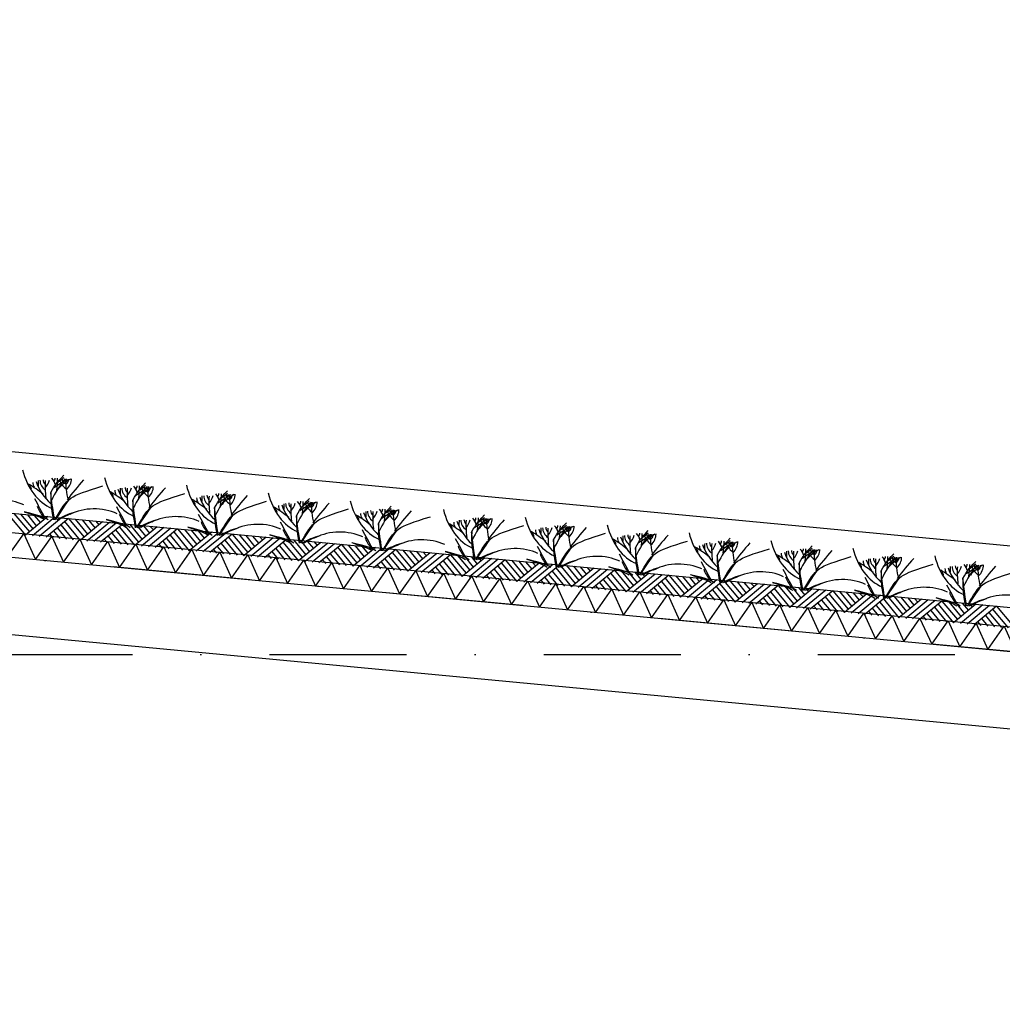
# Model space of a CAD drawing. Extents: x -18628 to 99585, y 127200 to 154480.
# Tile 37 of 59: x 43984 to 47568, y 141539 to 145131. Entities that reach past the tile are written whole.
import ezdxf

# ---------------------------------------------------------------- set-up
doc = ezdxf.new("R2010")
doc.units = 0
doc.header["$LTSCALE"] = 1000
doc.header["$MEASUREMENT"] = 0
doc.linetypes.add('DASHDOT', pattern=[1, 0.5, -0.25, 0, -0.25])
doc.layers.add('B02', color=7, linetype='CONTINUOUS')
doc.layers.add('B03', color=7, linetype='CONTINUOUS')

msp = doc.modelspace()

# ---------------------------------------------------------------- linework, layer by layer
at = {"layer": 'B02', "color": 5, "linetype": 'DASHDOT'}
for p, q in [((99585, 137916), (-15956, 148828)), ((-15111, 142816), (88225.3, 142816))]:
    msp.add_line(p, q, dxfattribs=at)
at = {"layer": 'B03', "color": 5, "linetype": 'Continuous'}
for p, q in [((58068, 142220.9), (-9164.9, 148576)), ((43948.3, 143319.2), (44005.1, 143250.5)), ((43962.4, 143329.9), (44019.3, 143262.3)), ((43987.3, 143327.6), (44032.4, 143273.1)), ((44086.8, 143318.2), (44005.1, 143250.5)), ((44012.2, 143325.2), (44045.4, 143283.9)), ((44111.7, 143315.8), (44030, 143248.2)), ((44037.1, 143322.9), (44059.6, 143295.6)), ((44136.6, 143313.5), (44054.9, 143245.9)), ((44061.9, 143320.5), (44073.8, 143307.3)), ((44161.5, 143311.1), (44079.8, 143243.5)), ((44161.5, 143311.1), (44218.4, 143243.5)), ((44186.4, 143308.8), (44231.5, 143254.3)), ((44211.3, 143306.4), (44244.6, 143265.1)), ((44236.2, 143304.1), (44258.7, 143276.8)), ((44121.1, 143276.8), (44154.5, 143236.4)), ((44134.3, 143288.6), (44179.3, 143234.1)), ((44147.4, 143300.4), (44204.2, 143231.7)), ((44286, 143299.4), (44204.2, 143231.7)), ((44310.8, 143297), (44229.1, 143229.4)), ((44335.7, 143294.7), (44254, 143227)), ((44261.1, 143301.7), (44272.9, 143288.5)), ((44360.6, 143292.3), (44278.9, 143224.7)), ((44333.4, 143269.8), (44378.5, 143215.3)), ((44346.6, 143281.6), (44403.3, 143212.9)), ((44360.6, 143292.3), (44417.5, 143224.7)), ((44385.5, 143290), (44430.6, 143235.5)), ((44485.1, 143280.5), (44403.3, 143212.9)), ((44410.4, 143287.6), (44443.7, 143246.3)), ((44510, 143278.2), (44428.2, 143210.6)), ((44435.3, 143285.2), (44457.8, 143258)), ((44534.8, 143275.9), (44453.1, 143208.2)), ((44460.2, 143282.9), (44472, 143269.7)), ((44559.7, 143273.5), (44478, 143205.9)), ((44559.7, 143273.5), (44616.6, 143205.9)), ((44584.6, 143271.1), (44629.7, 143216.7)), ((44609.5, 143268.8), (44642.8, 143227.5)), ((44093, 143255.3), (44104.7, 143241.1)), ((44107, 143266), (44129.6, 143238.8)), ((44292.1, 143236.5), (44303.8, 143222.3)), ((44306.2, 143247.2), (44328.7, 143220)), ((44320.2, 143258), (44353.6, 143217.6)), ((44519.3, 143239.1), (44552.7, 143198.8)), ((44532.5, 143251), (44577.6, 143196.5)), ((44545.7, 143262.8), (44602.5, 143194.1)), ((44684.2, 143261.8), (44602.5, 143194.1)), ((44709.1, 143259.4), (44627.4, 143191.8)), ((44634.4, 143266.5), (44656.9, 143239.2)), ((44734, 143257), (44652.2, 143189.4)), ((44659.3, 143264.1), (44671.1, 143250.9)), ((44758.8, 143254.7), (44677.1, 143187.1)), ((44731.6, 143232.2), (44776.7, 143177.7)), ((44744.8, 143244), (44801.6, 143175.3)), ((44758.8, 143254.7), (44815.8, 143187)), ((44783.7, 143252.4), (44828.8, 143197.9)), ((44883.3, 143243), (44801.6, 143175.3)), ((44808.6, 143250), (44841.9, 143208.7)), ((44908.2, 143240.6), (44826.5, 143173)), ((44833.5, 143247.6), (44856.1, 143220.4)), ((44933.1, 143238.2), (44851.4, 143170.6)), ((44858.4, 143245.3), (44870.2, 143232.1)), ((44958, 143235.9), (44876.2, 143168.3)), ((44958, 143235.9), (45014.9, 143168.2)), ((44982.9, 143233.5), (45027.9, 143179.1)), ((44491.2, 143217.7), (44502.9, 143203.5)), ((44505.3, 143228.4), (44527.8, 143201.2)), ((44690.3, 143198.9), (44702, 143184.7)), ((44704.4, 143209.6), (44726.9, 143182.4)), ((44718.4, 143220.4), (44751.8, 143180)), ((44917.6, 143201.5), (44950.9, 143161.2)), ((44930.7, 143213.4), (44975.8, 143158.9)), ((44943.9, 143225.2), (45000.7, 143156.5)), ((45082.4, 143224.1), (45000.7, 143156.5)), ((45007.8, 143231.2), (45041, 143189.9)), ((45107.3, 143221.8), (45025.6, 143154.2)), ((45032.6, 143228.8), (45055.2, 143201.6)), ((45132.2, 143219.4), (45050.5, 143151.8)), ((45057.5, 143226.5), (45069.3, 143213.3)), ((45157.1, 143217.1), (45075.4, 143149.5)), ((45143, 143206.4), (45199.8, 143137.7)), ((45157.1, 143217.1), (45214, 143149.4)), ((45182, 143214.7), (45227.1, 143160.3)), ((45281.5, 143205.3), (45199.8, 143137.7)), ((45206.9, 143212.4), (45240.1, 143171.1)), ((45306.4, 143203), (45224.7, 143135.4)), ((45231.8, 143210), (45254.3, 143182.8)), ((45331.3, 143200.6), (45249.6, 143133)), ((45256.6, 143207.7), (45268.4, 143194.5)), ((45356.2, 143198.3), (45274.5, 143130.7)), ((45356.2, 143198.3), (45413.1, 143130.6)), ((44889.4, 143180.1), (44901.1, 143165.9)), ((44903.5, 143190.8), (44926, 143163.6)), ((45088.5, 143161.3), (45100.2, 143147.1)), ((45102.6, 143172), (45125.1, 143144.8)), ((45116.7, 143182.7), (45150, 143142.4)), ((45129.8, 143194.5), (45174.9, 143140.1)), ((45315.8, 143163.9), (45349.1, 143123.6)), ((45329, 143175.8), (45374, 143121.3)), ((45342.1, 143187.6), (45398.9, 143118.9)), ((45381.1, 143195.9), (45426.2, 143141.5)), ((45480.6, 143186.5), (45398.9, 143118.9)), ((45406, 143193.6), (45439.2, 143152.3)), ((45505.5, 143184.2), (45423.8, 143116.6)), ((45430.9, 143191.2), (45453.4, 143164)), ((45530.4, 143181.8), (45448.7, 143114.2)), ((45455.8, 143188.9), (45467.6, 143175.7)), ((45555.3, 143179.5), (45473.6, 143111.9)), ((45541.2, 143168.8), (45598, 143100.1)), ((45555.3, 143179.5), (45612.2, 143111.8)), ((45580.2, 143177.1), (45625.3, 143122.6)), ((45679.8, 143167.7), (45598, 143100.1)), ((45605.1, 143174.8), (45638.3, 143133.5)), ((45704.7, 143165.4), (45622.9, 143097.8)), ((45630, 143172.4), (45652.5, 143145.2)), ((45729.5, 143163), (45647.8, 143095.4)), ((45654.9, 143170.1), (45666.7, 143156.9)), ((45754.4, 143160.7), (45672.7, 143093.1)), ((45754.4, 143160.7), (45811.3, 143093)), ((45287.7, 143142.5), (45299.4, 143128.3)), ((45301.7, 143153.2), (45324.3, 143126)), ((45500.8, 143134.4), (45523.4, 143107.2)), ((45514.9, 143145.1), (45548.3, 143104.8)), ((45528.1, 143156.9), (45573.2, 143102.5)), ((45714, 143126.3), (45747.4, 143086)), ((45727.2, 143138.1), (45772.3, 143083.7)), ((45740.3, 143150), (45797.2, 143081.3)), ((45779.3, 143158.3), (45824.4, 143103.9)), ((45878.9, 143148.9), (45797.2, 143081.3)), ((45804.2, 143156), (45837.5, 143114.7)), ((45903.8, 143146.6), (45822, 143079)), ((45829.1, 143153.6), (45851.6, 143126.4)), ((45928.7, 143144.2), (45846.9, 143076.6)), ((45854, 143151.3), (45865.8, 143138.1)), ((45953.5, 143141.9), (45871.8, 143074.3)), ((45939.5, 143131.1), (45996.3, 143062.5)), ((45953.5, 143141.9), (46010.4, 143074.2)), ((45978.4, 143139.5), (46023.5, 143085)), ((46078, 143130.1), (45996.3, 143062.5)), ((46003.3, 143137.2), (46036.6, 143095.9)), ((46102.9, 143127.8), (46021.2, 143060.1)), ((46028.2, 143134.8), (46050.7, 143107.6)), ((46127.8, 143125.4), (46046, 143057.8)), ((46053.1, 143132.5), (46064.9, 143119.3)), ((45486.8, 143123.7), (45498.5, 143109.5)), ((45685.9, 143104.9), (45697.6, 143090.7)), ((45699.9, 143115.6), (45722.5, 143088.4)), ((45899.1, 143096.8), (45921.6, 143069.6)), ((45913.1, 143107.5), (45946.5, 143067.2)), ((45926.3, 143119.3), (45971.4, 143064.9)), ((46152.7, 143123.1), (46070.9, 143055.5)), ((46112.2, 143088.7), (46145.6, 143048.4)), ((46125.4, 143100.5), (46170.5, 143046)), ((46138.6, 143112.3), (46195.4, 143043.7)), ((46152.7, 143123.1), (46209.5, 143055.4)), ((46177.5, 143120.7), (46222.6, 143066.2)), ((46277.1, 143111.3), (46195.4, 143043.7)), ((46202.4, 143118.4), (46235.7, 143077.1)), ((46302, 143109), (46220.3, 143041.4)), ((46227.3, 143116), (46249.9, 143088.8)), ((46326.9, 143106.6), (46245.2, 143039)), ((46252.2, 143113.7), (46264, 143100.5)), ((46351.8, 143104.3), (46270.1, 143036.6)), ((46337.7, 143093.5), (46394.5, 143024.9)), ((46351.8, 143104.3), (46408.7, 143036.6)), ((46376.7, 143101.9), (46421.7, 143047.4)), ((46476.2, 143092.5), (46394.5, 143024.9)), ((46401.5, 143099.6), (46434.8, 143058.2)), ((46501.1, 143090.2), (46419.4, 143022.5)), ((46426.4, 143097.2), (46449, 143070)), ((46451.3, 143094.9), (46463.1, 143081.7)), ((45885, 143086.1), (45896.7, 143071.9)), ((46084.1, 143067.3), (46095.8, 143053.1)), ((46098.2, 143078), (46120.7, 143050.8)), ((46297.3, 143059.2), (46319.8, 143032)), ((46311.4, 143069.9), (46344.7, 143029.6)), ((46324.5, 143081.7), (46369.6, 143027.2)), ((46526, 143087.8), (46444.3, 143020.2)), ((46550.9, 143085.5), (46469.2, 143017.8)), ((46523.6, 143062.9), (46568.7, 143008.4)), ((46536.8, 143074.7), (46593.6, 143006.1)), ((46550.9, 143085.5), (46607.8, 143017.8)), ((46575.8, 143083.1), (46620.8, 143028.6)), ((46675.3, 143073.7), (46593.6, 143006.1)), ((46600.7, 143080.8), (46633.9, 143039.5)), ((46700.2, 143071.4), (46618.5, 143003.7)), ((46625.6, 143078.4), (46648.1, 143051.2)), ((46725.1, 143069), (46643.4, 143001.4)), ((46650.4, 143076.1), (46662.2, 143062.9)), ((46750, 143066.7), (46668.3, 142999)), ((46735.9, 143055.9), (46792.7, 142987.3)), ((46750, 143066.7), (46806.9, 142999)), ((46774.9, 143064.3), (46820, 143009.8)), ((46874.4, 143054.9), (46792.7, 142987.3)), ((46799.8, 143062), (46833, 143020.6)), ((46899.3, 143052.5), (46817.6, 142984.9)), ((46824.7, 143059.6), (46847.2, 143032.4)), ((46849.6, 143057.2), (46861.4, 143044.1)), ((46283.2, 143048.5), (46294.9, 143034.3)), ((46482.3, 143029.7), (46494.1, 143015.5)), ((46496.4, 143040.4), (46518.9, 143013.1)), ((46510.5, 143051.1), (46543.8, 143010.8)), ((46695.5, 143021.6), (46718.1, 142994.3)), ((46709.6, 143032.3), (46742.9, 142992)), ((46722.8, 143044.1), (46767.8, 142989.6)), ((46924.2, 143050.2), (46842.5, 142982.6)), ((46949.1, 143047.9), (46867.4, 142980.2)), ((46921.9, 143025.3), (46966.9, 142970.8)), ((46935, 143037.1), (46991.8, 142968.5)), ((46949.1, 143047.9), (47006, 142980.2)), ((46974, 143045.5), (47019.1, 142991)), ((47073.6, 143036.1), (46991.8, 142968.5)), ((46998.9, 143043.1), (47032.2, 143001.8)), ((47098.4, 143033.8), (47016.7, 142966.1)), ((47023.8, 143040.8), (47046.3, 143013.6)), ((47123.3, 143031.4), (47041.6, 142963.8)), ((47048.7, 143038.5), (47060.5, 143025.3)), ((47148.2, 143029), (47066.5, 142961.4)), ((47134.2, 143018.3), (47190.9, 142949.7)), ((47148.2, 143029), (47205.1, 142961.4)), ((47173.1, 143026.7), (47218.2, 142972.2)), ((47272.7, 143017.3), (47190.9, 142949.7)), ((47198, 143024.4), (47231.3, 142983)), ((47222.9, 143022), (47245.4, 142994.8)), ((47247.8, 143019.6), (47259.6, 143006.5)), ((46681.4, 143010.9), (46693.2, 142996.7)), ((46880.6, 142992), (46892.3, 142977.9)), ((46894.6, 143002.8), (46917.2, 142975.5)), ((46908.7, 143013.5), (46942.1, 142973.2)), ((47093.7, 142984), (47116.3, 142956.7)), ((47107.8, 142994.7), (47141.2, 142954.4)), ((47121, 143006.5), (47166.1, 142952)), ((47297.6, 143014.9), (47215.8, 142947.3)), ((47322.4, 143012.6), (47240.7, 142945)), ((47347.3, 143010.2), (47265.6, 142942.6)), ((47320.1, 142987.7), (47365.2, 142933.2)), ((47333.3, 142999.5), (47390.1, 142930.9)), ((47347.3, 143010.2), (47404.2, 142942.6)), ((47372.2, 143007.9), (47417.3, 142953.4)), ((47471.8, 142998.5), (47390.1, 142930.9)), ((47397.1, 143005.5), (47430.4, 142964.2)), ((47496.7, 142996.1), (47414.9, 142928.5)), ((47422, 143003.2), (47444.5, 142976)), ((47521.6, 142993.8), (47439.8, 142926.2)), ((47446.9, 143000.8), (47458.7, 142987.7)), ((47546.4, 142991.4), (47464.7, 142923.8)), ((47532.4, 142980.7), (47589.2, 142912.1)), ((47546.4, 142991.4), (47603.3, 142923.8)), ((47079.7, 142973.2), (47091.4, 142959.1)), ((47278.8, 142954.4), (47290.5, 142940.3)), ((47292.9, 142965.2), (47315.4, 142937.9)), ((47306.9, 142975.9), (47340.3, 142935.6)), ((47492, 142946.4), (47514.5, 142919.1)), ((47506, 142957.1), (47539.4, 142916.8)), ((47519.2, 142968.9), (47564.3, 142914.4)), ((47477.9, 142935.6), (47489.6, 142921.5))]:
    msp.add_line(p, q, dxfattribs=at)
at = {"layer": 'B03', "color": 7, "linetype": 'Continuous'}
msp.add_line((-9176.2, 148348.3), (57981.3, 142006), dxfattribs=at)
at = {"layer": 'B03', "color": 1, "linetype": 'Continuous'}
for p, q in [((-9167.8, 148277.3), (57976.1, 141936)), ((-9176.2, 148187.7), (57971.8, 141846))]:
    msp.add_line(p, q, dxfattribs=at)
at = {"layer": 'B03', "color": 2, "linetype": 'Continuous'}
for p, q in [((42641.7, 143293.9), (57529.5, 141887.9)), ((42615.4, 143015.1), (57349.5, 141623.6))]:
    msp.add_line(p, q, dxfattribs=at)
at = {"layer": 'B03', "color": 5, "linetype": 'Continuous'}
for points in [[(43939.4, 143171.2), (43998.9, 143256), (44041.6, 143161.6)], [(44041.6, 143161.6), (44101.1, 143246.4), (44143.7, 143152)], [(44143.7, 143152), (44203.2, 143236.7), (44245.8, 143142.3)], [(44245.8, 143142.3), (44305.4, 143227.1), (44348, 143132.7)], [(44348, 143132.7), (44407.5, 143217.4), (44450.1, 143123)], [(44450.1, 143123), (44509.7, 143207.8), (44552.3, 143113.4)], [(44552.3, 143113.4), (44611.8, 143198.1), (44654.4, 143103.7)], [(44654.4, 143103.7), (44714, 143188.5), (44756.6, 143094.1)], [(44756.6, 143094.1), (44816.1, 143178.9), (44858.7, 143084.4)], [(44858.7, 143084.4), (44918.3, 143169.2), (44960.9, 143074.8)], [(44960.9, 143074.8), (45020.4, 143159.6), (45063, 143065.1)], [(45063, 143065.1), (45122.6, 143149.9), (45165.2, 143055.5)], [(45165.2, 143055.5), (45224.7, 143140.3), (45267.3, 143045.8)], [(45267.3, 143045.8), (45326.8, 143130.6), (45369.4, 143036.2)], [(45369.4, 143036.2), (45429, 143121), (45471.6, 143026.5)], [(45471.6, 143026.5), (45531.1, 143111.3), (45573.7, 143016.9)], [(45573.7, 143016.9), (45633.3, 143101.7), (45675.9, 143007.2)], [(45675.9, 143007.2), (45735.4, 143092), (45778, 142997.6)], [(45778, 142997.6), (45837.6, 143082.4), (45880.2, 142988)], [(45880.2, 142988), (45939.7, 143072.7), (45982.3, 142978.3)], [(45982.3, 142978.3), (46041.9, 143063.1), (46084.5, 142968.7)], [(46084.5, 142968.7), (46144, 143053.4), (46186.6, 142959)], [(46186.6, 142959), (46246.2, 143043.8), (46288.8, 142949.4)], [(46288.8, 142949.4), (46348.3, 143034.1), (46390.9, 142939.7)], [(46390.9, 142939.7), (46450.4, 143024.5), (46493.1, 142930.1)], [(46493.1, 142930.1), (46552.6, 143014.9), (46595.2, 142920.4)], [(46595.2, 142920.4), (46654.7, 143005.2), (46697.3, 142910.8)], [(46697.3, 142910.8), (46756.9, 142995.6), (46799.5, 142901.1)], [(46799.5, 142901.1), (46859, 142985.9), (46901.6, 142891.5)], [(46901.6, 142891.5), (46961.2, 142976.3), (47003.8, 142881.8)], [(47003.8, 142881.8), (47063.3, 142966.6), (47105.9, 142872.2)], [(47105.9, 142872.2), (47165.5, 142957), (47208.1, 142862.5)], [(47208.1, 142862.5), (47267.6, 142947.3), (47310.2, 142852.9)], [(47310.2, 142852.9), (47369.8, 142937.7), (47412.4, 142843.2)], [(47412.4, 142843.2), (47471.9, 142928), (47514.5, 142833.6)], [(47514.5, 142833.6), (47574, 142918.4), (47616.7, 142824)]]:
    msp.add_lwpolyline(points, dxfattribs=at)
for centre, major_axis, ratio, start_param, end_param in [((44151, 143559.6), (0, 221.9), 0.744818, 1.89324, 2.833024), ((54983.8, 143407.2), (10932.7, 0), 0.660641, 3.135652, 3.138449), ((44139.9, 143450), (82.2, 0), 0.660641, 3.127227, 3.861374), ((44113.2, 143452.3), (43.9, 0), 0.660641, 3.11489, 3.740647), ((44948.5, 143431.5), (871.9, 0), 0.660641, 3.10941, 3.218759), ((43958, 143467.4), (136.6, 0), 0.660641, 5.766599, 6.106268), ((44844.1, 143223.2), (780.2, 0), 0.660641, 2.672959, 2.83724), ((44009.3, 143422.9), (106.3, 0), 0.660641, 0.168666, 0.523639), ((44081.1, 143458.4), (32.1, 0), 0.660641, 5.702662, 6.319964), ((44909.5, 142900.5), (1125.8, 0), 0.660641, 2.302834, 2.361653), ((43191.7, 143462.8), (930.5, 0), 0.660641, 6.203932, 6.276051), ((43995.2, 143529.8), (182, 0), 0.660641, 5.494245, 5.671447), ((44306.8, 143350.8), (209.9, 0), 0.660641, 2.289302, 2.622785), ((44258, 143473.3), (133, 0), 0.660641, 3.3755, 3.801171), ((44166.6, 143452.9), (27.8, 0), 0.660641, 3.052601, 4.146823), ((44783.3, 143447.1), (631.5, 0), 0.660641, 3.120153, 3.307181), ((44065.5, 143456), (107, 0), 0.660641, 5.689062, 6.294216), ((44118.4, 143454.7), (43.8, 0), 0.660641, 5.674398, 6.301457), ((45824.3, 142828.8), (1864.2, 0), 0.660641, 2.611038, 2.678375), ((44449.7, 143531.4), (0, 221.9), 0.744818, 1.89324, 2.833024), ((43676.1, 143188.9), (506.6, 0), 0.660641, 0.68343, 0.834515), ((44001.4, 143419), (25, 0), 0.660641, 6.250795, 7.087454), ((44098, 143442), (66.2, 0), 0.660641, 3.115421, 3.534564), ((44385.1, 143496.2), (349.9, 0), 0.660641, 3.359516, 3.751905), ((44396.7, 143413.8), (66.2, 0), 0.660641, 3.115421, 3.534564), ((44683.7, 143468), (349.9, 0), 0.660641, 3.359516, 3.751905), ((55282.4, 143378.9), (10932.7, 0), 0.660641, 3.135652, 3.138449), ((44438.5, 143421.8), (82.2, 0), 0.660641, 3.127227, 3.861374), ((44411.8, 143424.1), (43.9, 0), 0.660641, 3.11489, 3.740647), ((45247.2, 143403.3), (871.9, 0), 0.660641, 3.10941, 3.218759), ((44256.7, 143439.2), (136.6, 0), 0.660641, 5.766599, 6.106268), ((45142.8, 143195), (780.2, 0), 0.660641, 2.672959, 2.83724), ((44307.9, 143394.7), (106.3, 0), 0.660641, 0.168666, 0.523639), ((44379.8, 143430.2), (32.1, 0), 0.660641, 5.702662, 6.319964), ((45208.1, 142872.3), (1125.8, 0), 0.660641, 2.302834, 2.361653), ((43490.4, 143434.6), (930.5, 0), 0.660641, 6.203932, 6.276051), ((44293.9, 143501.6), (182, 0), 0.660641, 5.494245, 5.671447), ((44605.5, 143322.6), (209.9, 0), 0.660641, 2.289302, 2.622785), ((44556.7, 143445.1), (133, 0), 0.660641, 3.3755, 3.801171), ((44465.3, 143424.7), (27.8, 0), 0.660641, 3.052601, 4.146823), ((45081.9, 143418.9), (631.5, 0), 0.660641, 3.120153, 3.307181), ((44364.2, 143427.8), (107, 0), 0.660641, 5.689062, 6.294216), ((44417.1, 143426.5), (43.8, 0), 0.660641, 5.674398, 6.301457), ((46123, 142800.6), (1864.2, 0), 0.660641, 2.611038, 2.678375), ((44748.4, 143503.1), (0, 221.9), 0.744818, 1.89324, 2.833024), ((43915.4, 143283.2), (144.6, 0), 0.660641, 0.95331, 2.235111), ((53066, 145470.6), (9564.7, 0), 0.660641, 3.478125, 3.489628), ((43974.8, 143160.7), (506.6, 0), 0.660641, 0.68343, 0.834515), ((44300.1, 143390.8), (25, 0), 0.660641, 6.250795, 7.087454), ((44273.5, 143132.5), (506.6, 0), 0.660641, 0.68343, 0.834515), ((44695.3, 143385.6), (66.2, 0), 0.660641, 3.115421, 3.534564), ((44982.4, 143439.8), (349.9, 0), 0.660641, 3.359516, 3.751905), ((55581.1, 143350.7), (10932.7, 0), 0.660641, 3.135652, 3.138449), ((44737.2, 143393.6), (82.2, 0), 0.660641, 3.127227, 3.861374), ((44710.5, 143395.9), (43.9, 0), 0.660641, 3.11489, 3.740647), ((45545.8, 143375), (871.9, 0), 0.660641, 3.10941, 3.218759), ((44555.4, 143411), (136.6, 0), 0.660641, 5.766599, 6.106268), ((45441.5, 143166.8), (780.2, 0), 0.660641, 2.672959, 2.83724), ((44606.6, 143366.5), (106.3, 0), 0.660641, 0.168666, 0.523639), ((44678.5, 143402), (32.1, 0), 0.660641, 5.702662, 6.319964), ((45506.8, 142844.1), (1125.8, 0), 0.660641, 2.302834, 2.361653), ((43789.1, 143406.4), (930.5, 0), 0.660641, 6.203932, 6.276051), ((44592.5, 143473.3), (182, 0), 0.660641, 5.494245, 5.671447), ((44904.2, 143294.4), (209.9, 0), 0.660641, 2.289302, 2.622785), ((44855.3, 143416.9), (133, 0), 0.660641, 3.3755, 3.801171), ((44764, 143396.4), (27.8, 0), 0.660641, 3.052601, 4.146823), ((45380.6, 143390.7), (631.5, 0), 0.660641, 3.120153, 3.307181), ((44662.8, 143399.6), (107, 0), 0.660641, 5.689062, 6.294216), ((44715.8, 143398.3), (43.8, 0), 0.660641, 5.674398, 6.301457), ((46421.6, 142772.4), (1864.2, 0), 0.660641, 2.611038, 2.678375), ((45047, 143474.9), (0, 221.9), 0.744818, 1.89324, 2.833024), ((44891.2, 143445.1), (182, 0), 0.660641, 5.494245, 5.671447), ((45345.7, 143446.7), (0, 221.9), 0.744818, 1.89324, 2.833024), ((44270.4, 143390.9), (228.6, 0), 0.660641, 3.374473, 3.651764), ((44255.6, 143251), (144.6, 0), 0.660641, 0.95331, 2.235111), ((53364.7, 145442.4), (9564.7, 0), 0.660641, 3.478125, 3.489628), ((44598.7, 143362.6), (25, 0), 0.660641, 6.250795, 7.087454), ((44572.1, 143104.3), (506.6, 0), 0.660641, 0.68343, 0.834515), ((44897.4, 143334.4), (25, 0), 0.660641, 6.250795, 7.087454), ((44994, 143357.3), (66.2, 0), 0.660641, 3.115421, 3.534564), ((45281.1, 143411.5), (349.9, 0), 0.660641, 3.359516, 3.751905), ((55879.8, 143322.5), (10932.7, 0), 0.660641, 3.135652, 3.138449), ((45035.9, 143365.4), (82.2, 0), 0.660641, 3.127227, 3.861374), ((45009.2, 143367.7), (43.9, 0), 0.660641, 3.11489, 3.740647), ((45844.5, 143346.8), (871.9, 0), 0.660641, 3.10941, 3.218759), ((44854, 143382.8), (136.6, 0), 0.660641, 5.766599, 6.106268), ((45740.1, 143138.6), (780.2, 0), 0.660641, 2.672959, 2.83724), ((44905.3, 143338.3), (106.3, 0), 0.660641, 0.168666, 0.523639), ((44977.1, 143373.8), (32.1, 0), 0.660641, 5.702662, 6.319964), ((45805.5, 142815.9), (1125.8, 0), 0.660641, 2.302834, 2.361653), ((44087.7, 143378.2), (930.5, 0), 0.660641, 6.203932, 6.276051), ((45202.8, 143266.2), (209.9, 0), 0.660641, 2.289302, 2.622785), ((45154, 143388.7), (133, 0), 0.660641, 3.3755, 3.801171), ((45062.6, 143368.2), (27.8, 0), 0.660641, 3.052601, 4.146823), ((45679.3, 143362.4), (631.5, 0), 0.660641, 3.120153, 3.307181), ((44961.5, 143371.3), (107, 0), 0.660641, 5.689062, 6.294216), ((45014.4, 143370.1), (43.8, 0), 0.660641, 5.674398, 6.301457), ((46720.3, 142744.1), (1864.2, 0), 0.660641, 2.611038, 2.678375), ((45307.8, 143339.5), (43.9, 0), 0.660641, 3.11489, 3.740647), ((46038.8, 143110.4), (780.2, 0), 0.660641, 2.672959, 2.83724), ((45204, 143310.1), (106.3, 0), 0.660641, 0.168666, 0.523639), ((45275.8, 143345.6), (32.1, 0), 0.660641, 5.702662, 6.319964), ((46104.1, 142787.7), (1125.8, 0), 0.660641, 2.302834, 2.361653), ((44386.4, 143350), (930.5, 0), 0.660641, 6.203932, 6.276051), ((45189.9, 143416.9), (182, 0), 0.660641, 5.494245, 5.671447), ((45501.5, 143238), (209.9, 0), 0.660641, 2.289302, 2.622785), ((45452.7, 143360.5), (133, 0), 0.660641, 3.3755, 3.801171), ((45361.3, 143340), (27.8, 0), 0.660641, 3.052601, 4.146823), ((45977.9, 143334.2), (631.5, 0), 0.660641, 3.120153, 3.307181), ((45260.2, 143343.1), (107, 0), 0.660641, 5.689062, 6.294216), ((45313.1, 143341.9), (43.8, 0), 0.660641, 5.674398, 6.301457), ((45685.9, 143414.6), (0, 221.9), 0.744818, 1.89324, 2.833024), ((44263.5, 143204.8), (210.8, 0), 0.660641, 1.96762, 2.325094), ((44254.1, 143221.2), (181.9, 0), 0.660641, 2.065597, 2.35593), ((44569.1, 143362.7), (228.6, 0), 0.660641, 3.374473, 3.651764), ((44562.1, 143176.6), (210.8, 0), 0.660641, 1.96762, 2.325094), ((44554.3, 143222.8), (144.6, 0), 0.660641, 0.95331, 2.235111), ((53663.4, 145414.2), (9564.7, 0), 0.660641, 3.478125, 3.489628), ((44870.8, 143076.1), (506.6, 0), 0.660641, 0.68343, 0.834515), ((45196.1, 143306.2), (25, 0), 0.660641, 6.250795, 7.087454), ((45292.7, 143329.1), (66.2, 0), 0.660641, 3.115421, 3.534564), ((45579.8, 143383.3), (349.9, 0), 0.660641, 3.359516, 3.751905), ((56178.5, 143294.3), (10932.7, 0), 0.660641, 3.135652, 3.138449), ((45334.6, 143337.2), (82.2, 0), 0.660641, 3.127227, 3.861374), ((46143.2, 143318.6), (871.9, 0), 0.660641, 3.10941, 3.218759), ((45152.7, 143354.6), (136.6, 0), 0.660641, 5.766599, 6.106268), ((47019, 142715.9), (1864.2, 0), 0.660641, 2.611038, 2.678375), ((56518.7, 143262.2), (10932.7, 0), 0.660641, 3.135652, 3.138449), ((45674.8, 143305.1), (82.2, 0), 0.660641, 3.127227, 3.861374), ((45648, 143307.4), (43.9, 0), 0.660641, 3.11489, 3.740647), ((46483.4, 143286.5), (871.9, 0), 0.660641, 3.10941, 3.218759), ((45492.9, 143322.4), (136.6, 0), 0.660641, 5.766599, 6.106268), ((46379, 143078.3), (780.2, 0), 0.660641, 2.672959, 2.83724), ((45544.2, 143278), (106.3, 0), 0.660641, 0.168666, 0.523639), ((45616, 143313.5), (32.1, 0), 0.660641, 5.702662, 6.319964), ((46444.4, 142755.5), (1125.8, 0), 0.660641, 2.302834, 2.361653), ((44726.6, 143317.8), (930.5, 0), 0.660641, 6.203932, 6.276051), ((45530.1, 143384.8), (182, 0), 0.660641, 5.494245, 5.671447), ((45841.7, 143205.8), (209.9, 0), 0.660641, 2.289302, 2.622785), ((45792.9, 143328.4), (133, 0), 0.660641, 3.3755, 3.801171), ((45701.5, 143307.9), (27.8, 0), 0.660641, 3.052601, 4.146823), ((46318.2, 143302.1), (631.5, 0), 0.660641, 3.120153, 3.307181), ((45600.4, 143311), (107, 0), 0.660641, 5.689062, 6.294216), ((45653.3, 143309.7), (43.8, 0), 0.660641, 5.674398, 6.301457), ((47359.2, 142683.8), (1864.2, 0), 0.660641, 2.611038, 2.678375), ((45984.6, 143386.4), (0, 221.9), 0.744818, 1.89324, 2.833024), ((44552.8, 143193), (181.9, 0), 0.660641, 2.065597, 2.35593), ((44867.8, 143334.5), (228.6, 0), 0.660641, 3.374473, 3.651764), ((44860.8, 143148.3), (210.8, 0), 0.660641, 1.96762, 2.325094), ((44851.5, 143164.8), (181.9, 0), 0.660641, 2.065597, 2.35593), ((44852.9, 143194.6), (144.6, 0), 0.660641, 0.95331, 2.235111), ((53962.1, 145386), (9564.7, 0), 0.660641, 3.478125, 3.489628), ((45166.4, 143306.3), (228.6, 0), 0.660641, 3.374473, 3.651764), ((45151.6, 143166.4), (144.6, 0), 0.660641, 0.95331, 2.235111), ((54260.7, 145357.8), (9564.7, 0), 0.660641, 3.478125, 3.489628), ((45211, 143044), (506.6, 0), 0.660641, 0.68343, 0.834515), ((45536.3, 143274.1), (25, 0), 0.660641, 6.250795, 7.087454), ((45632.9, 143297), (66.2, 0), 0.660641, 3.115421, 3.534564), ((45920, 143351.2), (349.9, 0), 0.660641, 3.359516, 3.751905), ((45931.6, 143268.8), (66.2, 0), 0.660641, 3.115421, 3.534564), ((46218.6, 143323), (349.9, 0), 0.660641, 3.359516, 3.751905), ((56817.3, 143234), (10932.7, 0), 0.660641, 3.135652, 3.138449), ((45973.4, 143276.9), (82.2, 0), 0.660641, 3.127227, 3.861374), ((45946.7, 143279.2), (43.9, 0), 0.660641, 3.11489, 3.740647), ((46782.1, 143258.3), (871.9, 0), 0.660641, 3.10941, 3.218759), ((45791.6, 143294.2), (136.6, 0), 0.660641, 5.766599, 6.106268), ((46677.7, 143050), (780.2, 0), 0.660641, 2.672959, 2.83724), ((45842.8, 143249.8), (106.3, 0), 0.660641, 0.168666, 0.523639), ((45914.7, 143285.3), (32.1, 0), 0.660641, 5.702662, 6.319964), ((46743, 142727.3), (1125.8, 0), 0.660641, 2.302834, 2.361653), ((45025.3, 143289.6), (930.5, 0), 0.660641, 6.203932, 6.276051), ((45828.8, 143356.6), (182, 0), 0.660641, 5.494245, 5.671447), ((46140.4, 143177.6), (209.9, 0), 0.660641, 2.289302, 2.622785), ((46091.6, 143300.2), (133, 0), 0.660641, 3.3755, 3.801171), ((46000.2, 143279.7), (27.8, 0), 0.660641, 3.052601, 4.146823), ((46616.8, 143273.9), (631.5, 0), 0.660641, 3.120153, 3.307181), ((45899.1, 143282.8), (107, 0), 0.660641, 5.689062, 6.294216), ((45952, 143281.5), (43.8, 0), 0.660641, 5.674398, 6.301457), ((47657.9, 142655.6), (1864.2, 0), 0.660641, 2.611038, 2.678375), ((46283.3, 143358.2), (0, 221.9), 0.744818, 1.89324, 2.833024), ((45159.5, 143120.1), (210.8, 0), 0.660641, 1.96762, 2.325094), ((45150.2, 143136.6), (181.9, 0), 0.660641, 2.065597, 2.35593), ((45465.1, 143278.1), (228.6, 0), 0.660641, 3.374473, 3.651764), ((45450.3, 143138.2), (144.6, 0), 0.660641, 0.95331, 2.235111), ((54600.9, 145325.7), (9564.7, 0), 0.660641, 3.478125, 3.489628), ((45509.7, 143015.8), (506.6, 0), 0.660641, 0.68343, 0.834515), ((45835, 143245.9), (25, 0), 0.660641, 6.250795, 7.087454), ((45808.4, 142987.6), (506.6, 0), 0.660641, 0.68343, 0.834515), ((46230.2, 143240.6), (66.2, 0), 0.660641, 3.115421, 3.534564), ((46517.3, 143294.8), (349.9, 0), 0.660641, 3.359516, 3.751905), ((57116, 143205.8), (10932.7, 0), 0.660641, 3.135652, 3.138449), ((46272.1, 143248.7), (82.2, 0), 0.660641, 3.127227, 3.861374), ((46245.4, 143251), (43.9, 0), 0.660641, 3.11489, 3.740647), ((47080.7, 143230.1), (871.9, 0), 0.660641, 3.10941, 3.218759), ((46090.3, 143266), (136.6, 0), 0.660641, 5.766599, 6.106268), ((46976.4, 143021.8), (780.2, 0), 0.660641, 2.672959, 2.83724), ((46141.5, 143221.5), (106.3, 0), 0.660641, 0.168666, 0.523639), ((46213.4, 143257.1), (32.1, 0), 0.660641, 5.702662, 6.319964), ((47041.7, 142699.1), (1125.8, 0), 0.660641, 2.302834, 2.361653), ((45324, 143261.4), (930.5, 0), 0.660641, 6.203932, 6.276051), ((46127.4, 143328.4), (182, 0), 0.660641, 5.494245, 5.671447), ((46439.1, 143149.4), (209.9, 0), 0.660641, 2.289302, 2.622785), ((46390.2, 143271.9), (133, 0), 0.660641, 3.3755, 3.801171), ((46298.9, 143251.5), (27.8, 0), 0.660641, 3.052601, 4.146823), ((46915.5, 143245.7), (631.5, 0), 0.660641, 3.120153, 3.307181), ((46197.7, 143254.6), (107, 0), 0.660641, 5.689062, 6.294216), ((46250.7, 143253.3), (43.8, 0), 0.660641, 5.674398, 6.301457), ((47956.5, 142627.4), (1864.2, 0), 0.660641, 2.611038, 2.678375), ((46581.9, 143330), (0, 221.9), 0.744818, 1.89324, 2.833024), ((45458.1, 143091.9), (210.8, 0), 0.660641, 1.96762, 2.325094), ((45448.8, 143108.4), (181.9, 0), 0.660641, 2.065597, 2.35593), ((45805.3, 143245.9), (228.6, 0), 0.660641, 3.374473, 3.651764), ((45790.5, 143106.1), (144.6, 0), 0.660641, 0.95331, 2.235111), ((54899.6, 145297.5), (9564.7, 0), 0.660641, 3.478125, 3.489628), ((46133.6, 143217.7), (25, 0), 0.660641, 6.250795, 7.087454), ((46107, 142959.3), (506.6, 0), 0.660641, 0.68343, 0.834515), ((46432.3, 143189.5), (25, 0), 0.660641, 6.250795, 7.087454), ((46528.9, 143212.4), (66.2, 0), 0.660641, 3.115421, 3.534564), ((46816, 143266.6), (349.9, 0), 0.660641, 3.359516, 3.751905), ((57414.7, 143177.6), (10932.7, 0), 0.660641, 3.135652, 3.138449), ((46570.8, 143220.4), (82.2, 0), 0.660641, 3.127227, 3.861374), ((46544.1, 143222.7), (43.9, 0), 0.660641, 3.11489, 3.740647), ((47379.4, 143201.9), (871.9, 0), 0.660641, 3.10941, 3.218759), ((46388.9, 143237.8), (136.6, 0), 0.660641, 5.766599, 6.106268), ((47275, 142993.6), (780.2, 0), 0.660641, 2.672959, 2.83724), ((46440.2, 143193.3), (106.3, 0), 0.660641, 0.168666, 0.523639), ((46512, 143228.9), (32.1, 0), 0.660641, 5.702662, 6.319964), ((47340.4, 142670.9), (1125.8, 0), 0.660641, 2.302834, 2.361653), ((45622.6, 143233.2), (930.5, 0), 0.660641, 6.203932, 6.276051), ((46426.1, 143300.2), (182, 0), 0.660641, 5.494245, 5.671447), ((46737.7, 143121.2), (209.9, 0), 0.660641, 2.289302, 2.622785), ((46688.9, 143243.7), (133, 0), 0.660641, 3.3755, 3.801171), ((46597.5, 143223.3), (27.8, 0), 0.660641, 3.052601, 4.146823), ((47214.2, 143217.5), (631.5, 0), 0.660641, 3.120153, 3.307181), ((46496.4, 143226.4), (107, 0), 0.660641, 5.689062, 6.294216), ((46549.3, 143225.1), (43.8, 0), 0.660641, 5.674398, 6.301457), ((48255.2, 142599.2), (1864.2, 0), 0.660641, 2.611038, 2.678375), ((46880.6, 143301.8), (0, 221.9), 0.744818, 1.89324, 2.833024), ((47573.7, 142965.4), (780.2, 0), 0.660641, 2.672959, 2.83724), ((46738.9, 143165.1), (106.3, 0), 0.660641, 0.168666, 0.523639), ((46810.7, 143200.6), (32.1, 0), 0.660641, 5.702662, 6.319964), ((45921.3, 143205), (930.5, 0), 0.660641, 6.203932, 6.276051), ((46724.8, 143272), (182, 0), 0.660641, 5.494245, 5.671447), ((47036.4, 143093), (209.9, 0), 0.660641, 2.289302, 2.622785), ((46896.2, 143195.1), (27.8, 0), 0.660641, 3.052601, 4.146823), ((47512.8, 143189.3), (631.5, 0), 0.660641, 3.120153, 3.307181), ((46795.1, 143198.2), (107, 0), 0.660641, 5.689062, 6.294216), ((46848, 143196.9), (43.8, 0), 0.660641, 5.674398, 6.301457), ((47179.3, 143273.5), (0, 221.9), 0.744818, 1.89324, 2.833024), ((45798.3, 143059.8), (210.8, 0), 0.660641, 1.96762, 2.325094), ((45789, 143076.3), (181.9, 0), 0.660641, 2.065597, 2.35593), ((46104, 143217.7), (228.6, 0), 0.660641, 3.374473, 3.651764), ((46089.2, 143077.8), (144.6, 0), 0.660641, 0.95331, 2.235111), ((55198.3, 145269.2), (9564.7, 0), 0.660641, 3.478125, 3.489628), ((46405.7, 142931.1), (506.6, 0), 0.660641, 0.68343, 0.834515), ((46731, 143161.2), (25, 0), 0.660641, 6.250795, 7.087454), ((46827.6, 143184.2), (66.2, 0), 0.660641, 3.115421, 3.534564), ((47114.7, 143238.4), (349.9, 0), 0.660641, 3.359516, 3.751905), ((57713.4, 143149.3), (10932.7, 0), 0.660641, 3.135652, 3.138449), ((46869.5, 143192.2), (82.2, 0), 0.660641, 3.127227, 3.861374), ((46842.7, 143194.5), (43.9, 0), 0.660641, 3.11489, 3.740647), ((47678.1, 143173.7), (871.9, 0), 0.660641, 3.10941, 3.218759), ((46687.6, 143209.6), (136.6, 0), 0.660641, 5.766599, 6.106268), ((47639, 142642.7), (1125.8, 0), 0.660641, 2.302834, 2.361653), ((46987.6, 143215.5), (133, 0), 0.660641, 3.3755, 3.801171), ((48553.9, 142571), (1864.2, 0), 0.660641, 2.611038, 2.678375), ((58012, 143121.1), (10932.7, 0), 0.660641, 3.135652, 3.138449), ((47168.1, 143164), (82.2, 0), 0.660641, 3.127227, 3.861374), ((47141.4, 143166.3), (43.9, 0), 0.660641, 3.11489, 3.740647), ((47976.7, 143145.4), (871.9, 0), 0.660641, 3.10941, 3.218759), ((46986.3, 143181.4), (136.6, 0), 0.660641, 5.766599, 6.106268), ((47872.4, 142937.2), (780.2, 0), 0.660641, 2.672959, 2.83724), ((47037.5, 143136.9), (106.3, 0), 0.660641, 0.168666, 0.523639), ((47109.4, 143172.4), (32.1, 0), 0.660641, 5.702662, 6.319964), ((47937.7, 142614.5), (1125.8, 0), 0.660641, 2.302834, 2.361653), ((46220, 143176.8), (930.5, 0), 0.660641, 6.203932, 6.276051), ((47023.4, 143243.7), (182, 0), 0.660641, 5.494245, 5.671447), ((47335.1, 143064.8), (209.9, 0), 0.660641, 2.289302, 2.622785), ((47286.2, 143187.3), (133, 0), 0.660641, 3.3755, 3.801171), ((47194.9, 143166.8), (27.8, 0), 0.660641, 3.052601, 4.146823), ((47811.5, 143161.1), (631.5, 0), 0.660641, 3.120153, 3.307181), ((47093.7, 143170), (107, 0), 0.660641, 5.689062, 6.294216), ((47146.7, 143168.7), (43.8, 0), 0.660641, 5.674398, 6.301457), ((48852.6, 142542.8), (1864.2, 0), 0.660641, 2.611038, 2.678375), ((47477.9, 143245.3), (0, 221.9), 0.744818, 1.89324, 2.833024), ((46097, 143031.6), (210.8, 0), 0.660641, 1.96762, 2.325094), ((46087.7, 143048.1), (181.9, 0), 0.660641, 2.065597, 2.35593), ((46402.7, 143189.5), (228.6, 0), 0.660641, 3.374473, 3.651764), ((46395.7, 143003.4), (210.8, 0), 0.660641, 1.96762, 2.325094), ((46386.4, 143019.9), (181.9, 0), 0.660641, 2.065597, 2.35593), ((46387.8, 143049.6), (144.6, 0), 0.660641, 0.95331, 2.235111), ((55497, 145241), (9564.7, 0), 0.660641, 3.478125, 3.489628), ((46701.3, 143161.3), (228.6, 0), 0.660641, 3.374473, 3.651764), ((55795.6, 145212.8), (9564.7, 0), 0.660641, 3.478125, 3.489628), ((46704.4, 142902.9), (506.6, 0), 0.660641, 0.68343, 0.834515), ((47029.7, 143133), (25, 0), 0.660641, 6.250795, 7.087454), ((47126.2, 143156), (66.2, 0), 0.660641, 3.115421, 3.534564), ((47413.3, 143210.2), (349.9, 0), 0.660641, 3.359516, 3.751905), ((47424.9, 143127.7), (66.2, 0), 0.660641, 3.115421, 3.534564), ((47712, 143181.9), (349.9, 0), 0.660641, 3.359516, 3.751905), ((58310.7, 143092.9), (10932.7, 0), 0.660641, 3.135652, 3.138449), ((47466.8, 143135.8), (82.2, 0), 0.660641, 3.127227, 3.861374), ((47440.1, 143138.1), (43.9, 0), 0.660641, 3.11489, 3.740647), ((48275.4, 143117.2), (871.9, 0), 0.660641, 3.10941, 3.218759), ((47285, 143153.2), (136.6, 0), 0.660641, 5.766599, 6.106268), ((48171, 142909), (780.2, 0), 0.660641, 2.672959, 2.83724), ((47336.2, 143108.7), (106.3, 0), 0.660641, 0.168666, 0.523639), ((47408, 143144.2), (32.1, 0), 0.660641, 5.702662, 6.319964), ((48236.4, 142586.3), (1125.8, 0), 0.660641, 2.302834, 2.361653), ((46518.6, 143148.6), (930.5, 0), 0.660641, 6.203932, 6.276051), ((47322.1, 143215.5), (182, 0), 0.660641, 5.494245, 5.671447), ((47633.7, 143036.6), (209.9, 0), 0.660641, 2.289302, 2.622785), ((47584.9, 143159.1), (133, 0), 0.660641, 3.3755, 3.801171), ((47493.5, 143138.6), (27.8, 0), 0.660641, 3.052601, 4.146823), ((48110.2, 143132.8), (631.5, 0), 0.660641, 3.120153, 3.307181), ((47392.4, 143141.7), (107, 0), 0.660641, 5.689062, 6.294216), ((47445.4, 143140.5), (43.8, 0), 0.660641, 5.674398, 6.301457), ((49151.2, 142514.5), (1864.2, 0), 0.660641, 2.611038, 2.678375), ((46694.4, 142975.2), (210.8, 0), 0.660641, 1.96762, 2.325094), ((46685.1, 142991.6), (181.9, 0), 0.660641, 2.065597, 2.35593), ((46686.5, 143021.4), (144.6, 0), 0.660641, 0.95331, 2.235111), ((47000, 143133.1), (228.6, 0), 0.660641, 3.374473, 3.651764), ((46985.2, 142993.2), (144.6, 0), 0.660641, 0.95331, 2.235111), ((56094.3, 145184.6), (9564.7, 0), 0.660641, 3.478125, 3.489628), ((47003, 142874.7), (506.6, 0), 0.660641, 0.68343, 0.834515), ((47328.3, 143104.8), (25, 0), 0.660641, 6.250795, 7.087454), ((46993, 142947), (210.8, 0), 0.660641, 1.96762, 2.325094), ((46983.7, 142963.4), (181.9, 0), 0.660641, 2.065597, 2.35593), ((47298.7, 143104.9), (228.6, 0), 0.660641, 3.374473, 3.651764), ((47283.8, 142965), (144.6, 0), 0.660641, 0.95331, 2.235111), ((56393, 145156.4), (9564.7, 0), 0.660641, 3.478125, 3.489628), ((47291.7, 142918.7), (210.8, 0), 0.660641, 1.96762, 2.325094), ((47282.4, 142935.2), (181.9, 0), 0.660641, 2.065597, 2.35593), ((47597.4, 143076.7), (228.6, 0), 0.660641, 3.374473, 3.651764), ((47590.4, 142890.5), (210.8, 0), 0.660641, 1.96762, 2.325094), ((47582.5, 142936.8), (144.6, 0), 0.660641, 0.95331, 2.235111), ((47581.1, 142907), (181.9, 0), 0.660641, 2.065597, 2.35593)]:
    msp.add_ellipse(centre, major_axis=major_axis, ratio=ratio, start_param=start_param, end_param=end_param, dxfattribs=at)
for points in [[(44097.4, 143406.4), (44115.7, 143438.2), (44115.7, 143438.2), (44144.3, 143469.2)], [(44113.5, 143307.7), (44160.5, 143390.7), (44160.5, 143390.7), (44287.2, 143430.8)], [(44396.1, 143378.2), (44414.3, 143410), (44414.3, 143410), (44442.9, 143441)], [(44694.7, 143350), (44713, 143381.8), (44713, 143381.8), (44741.6, 143412.8)], [(44110.9, 143306.9), (44102.2, 143361.4), (44102.2, 143361.4), (44097.4, 143406.4)], [(44107.8, 143306.2), (44098.3, 143358.3), (44098.3, 143359), (44098.7, 143408)], [(44113.8, 143306.2), (44161.7, 143376.8), (44161.8, 143376.9), (44164.3, 143379.8)], [(44409.5, 143278.7), (44400.9, 143333.1), (44400.9, 143333.1), (44396.1, 143378.2)], [(44406.5, 143278), (44397, 143330.1), (44397, 143330.8), (44397.3, 143379.8)], [(44412.1, 143279.5), (44459.1, 143362.5), (44459.1, 143362.5), (44585.8, 143402.6)], [(44993.4, 143321.8), (45011.7, 143353.6), (45011.7, 143353.6), (45040.3, 143384.6)], [(44412.5, 143278), (44460.3, 143348.5), (44460.4, 143348.7), (44462.9, 143351.6)], [(44708.2, 143250.5), (44699.6, 143304.9), (44699.6, 143304.9), (44694.7, 143350)], [(44705.2, 143249.8), (44695.7, 143301.9), (44695.7, 143302.6), (44696, 143351.6)], [(44710.8, 143251.3), (44757.8, 143334.3), (44757.8, 143334.3), (44884.5, 143374.4)], [(45009.5, 143223.1), (45056.5, 143306.1), (45056.5, 143306.1), (45183.2, 143346.2)], [(45292.1, 143293.6), (45310.3, 143325.4), (45310.3, 143325.4), (45338.9, 143356.4)], [(44087.8, 143306.2), (44070.8, 143317.8), (44059.3, 143320.8), (44000.2, 143336)], [(44074.8, 143306.2), (44059.1, 143316.2), (44047.3, 143320.1), (44001.4, 143335.2)], [(44386.5, 143278), (44369.5, 143289.6), (44358, 143292.6), (44298.8, 143307.8)], [(44373.4, 143278), (44357.8, 143288), (44346, 143291.9), (44300.1, 143307)], [(44711.2, 143249.8), (44759, 143320.3), (44759.1, 143320.5), (44761.6, 143323.4)], [(45006.9, 143222.3), (44998.2, 143276.7), (44998.2, 143276.7), (44993.4, 143321.8)], [(45003.8, 143221.6), (44994.3, 143273.6), (44994.3, 143274.4), (44994.7, 143323.4)], [(45308.1, 143194.9), (45355.1, 143277.9), (45355.1, 143277.9), (45481.8, 143318)], [(45632.3, 143261.5), (45650.6, 143293.3), (45650.6, 143293.3), (45679.2, 143324.3)], [(44685.2, 143249.8), (44668.1, 143261.4), (44656.7, 143264.4), (44597.5, 143279.6)], [(44672.1, 143249.8), (44656.5, 143259.8), (44644.7, 143263.6), (44598.8, 143278.8)], [(45009.8, 143221.6), (45057.7, 143292.1), (45057.8, 143292.3), (45060.3, 143295.2)], [(45305.6, 143194.1), (45296.9, 143248.5), (45296.9, 143248.5), (45292.1, 143293.6)], [(45302.5, 143193.4), (45293, 143245.4), (45293, 143246.2), (45293.3, 143295.1)], [(45648.3, 143162.7), (45695.4, 143245.8), (45695.4, 143245.8), (45822.1, 143285.8)], [(45930.9, 143233.2), (45949.2, 143265.1), (45949.2, 143265.1), (45977.8, 143296.1)], [(44983.8, 143221.6), (44966.8, 143233.2), (44955.3, 143236.2), (44896.2, 143251.4)], [(44970.8, 143221.6), (44955.1, 143231.5), (44943.3, 143235.4), (44897.4, 143250.6)], [(45308.5, 143193.4), (45356.3, 143263.9), (45356.4, 143264.1), (45358.9, 143267)], [(45645.8, 143162), (45637.1, 143216.4), (45637.1, 143216.4), (45632.3, 143261.5)], [(45642.7, 143161.3), (45633.2, 143213.3), (45633.2, 143214), (45633.6, 143263)], [(45648.7, 143161.3), (45696.6, 143231.8), (45696.7, 143231.9), (45699.2, 143234.9)], [(45944.4, 143133.8), (45935.8, 143188.2), (45935.8, 143188.2), (45930.9, 143233.2)], [(45941.4, 143133.1), (45931.9, 143185.1), (45931.9, 143185.8), (45932.2, 143234.8)], [(45947, 143134.5), (45994, 143217.6), (45994, 143217.6), (46120.7, 143257.6)], [(46229.6, 143205), (46247.9, 143236.9), (46247.9, 143236.9), (46276.5, 143267.9)], [(46528.3, 143176.8), (46546.6, 143208.6), (46546.6, 143208.6), (46575.2, 143239.6)], [(45282.5, 143193.4), (45265.5, 143205), (45254, 143208), (45194.8, 143223.1)], [(45269.5, 143193.4), (45253.8, 143203.3), (45242, 143207.2), (45196.1, 143222.4)], [(45947.4, 143133.1), (45995.2, 143203.6), (45995.3, 143203.7), (45997.8, 143206.7)], [(46243.1, 143105.6), (46234.5, 143160), (46234.5, 143160), (46229.6, 143205)], [(46240.1, 143104.9), (46230.6, 143156.9), (46230.6, 143157.6), (46230.9, 143206.6)], [(46245.7, 143106.3), (46292.7, 143189.4), (46292.7, 143189.4), (46419.4, 143229.4)], [(46544.4, 143078.1), (46591.4, 143161.1), (46591.4, 143161.1), (46718.1, 143201.2)], [(46827, 143148.6), (46845.2, 143180.4), (46845.2, 143180.4), (46873.8, 143211.4)], [(45622.7, 143161.3), (45605.7, 143172.9), (45594.2, 143175.8), (45535.1, 143191)], [(45609.7, 143161.3), (45594, 143171.2), (45582.2, 143175.1), (45536.3, 143190.2)], [(45921.4, 143133.1), (45904.4, 143144.7), (45892.9, 143147.6), (45833.7, 143162.8)], [(45908.3, 143133.1), (45892.7, 143143), (45880.9, 143146.9), (45835, 143162)], [(46246.1, 143104.9), (46293.9, 143175.4), (46294, 143175.5), (46296.5, 143178.5)], [(46541.8, 143077.4), (46533.1, 143131.8), (46533.1, 143131.8), (46528.3, 143176.8)], [(46538.8, 143076.6), (46529.2, 143128.7), (46529.2, 143129.4), (46529.6, 143178.4)], [(46843, 143049.9), (46890, 143132.9), (46890, 143132.9), (47016.7, 143173)], [(47125.6, 143120.4), (47143.9, 143152.2), (47143.9, 143152.2), (47172.5, 143183.2)], [(46220.1, 143104.9), (46203, 143116.5), (46191.6, 143119.4), (46132.4, 143134.6)], [(46207, 143104.9), (46191.4, 143114.8), (46179.6, 143118.7), (46133.7, 143133.8)], [(46544.7, 143076.6), (46592.6, 143147.2), (46592.7, 143147.3), (46595.2, 143150.2)], [(46840.4, 143049.1), (46831.8, 143103.5), (46831.8, 143103.5), (46827, 143148.6)], [(46837.4, 143048.4), (46827.9, 143100.5), (46827.9, 143101.2), (46828.2, 143150.2)], [(47141.7, 143021.7), (47188.7, 143104.7), (47188.7, 143104.7), (47315.4, 143144.8)], [(47424.3, 143092.2), (47442.6, 143124), (47442.6, 143124), (47471.2, 143155)], [(46518.7, 143076.6), (46501.7, 143088.2), (46490.2, 143091.2), (46431.1, 143106.4)], [(46505.7, 143076.6), (46490, 143086.6), (46478.2, 143090.5), (46432.3, 143105.6)], [(46843.4, 143048.4), (46891.2, 143119), (46891.3, 143119.1), (46893.8, 143122)], [(47139.1, 143020.9), (47130.5, 143075.3), (47130.5, 143075.3), (47125.6, 143120.4)], [(47136.1, 143020.2), (47126.6, 143072.2), (47126.6, 143073), (47126.9, 143122)], [(47142.1, 143020.2), (47189.9, 143090.7), (47190, 143090.9), (47192.5, 143093.8)], [(47437.8, 142992.7), (47429.1, 143047.1), (47429.1, 143047.1), (47424.3, 143092.2)], [(47434.8, 142992), (47425.2, 143044), (47425.3, 143044.8), (47425.6, 143093.8)], [(47440.4, 142993.5), (47487.4, 143076.5), (47487.4, 143076.5), (47614.1, 143116.6)], [(46817.4, 143048.4), (46800.4, 143060), (46788.9, 143063), (46729.7, 143078.2)], [(46804.4, 143048.4), (46788.7, 143058.4), (46776.9, 143062.3), (46731, 143077.4)], [(47440.7, 142992), (47488.6, 143062.5), (47488.7, 143062.7), (47491.2, 143065.6)], [(47116.1, 143020.2), (47099, 143031.8), (47087.6, 143034.8), (47028.4, 143050)], [(47103, 143020.2), (47087.4, 143030.2), (47075.6, 143034), (47029.7, 143049.2)], [(47414.7, 142992), (47397.7, 143003.6), (47386.3, 143006.6), (47327.1, 143021.8)], [(47401.7, 142992), (47386, 143002), (47374.2, 143005.8), (47328.4, 143021)]]:
    msp.add_open_spline(points, degree=3, dxfattribs=at)

doc.saveas('drawing.dxf')
